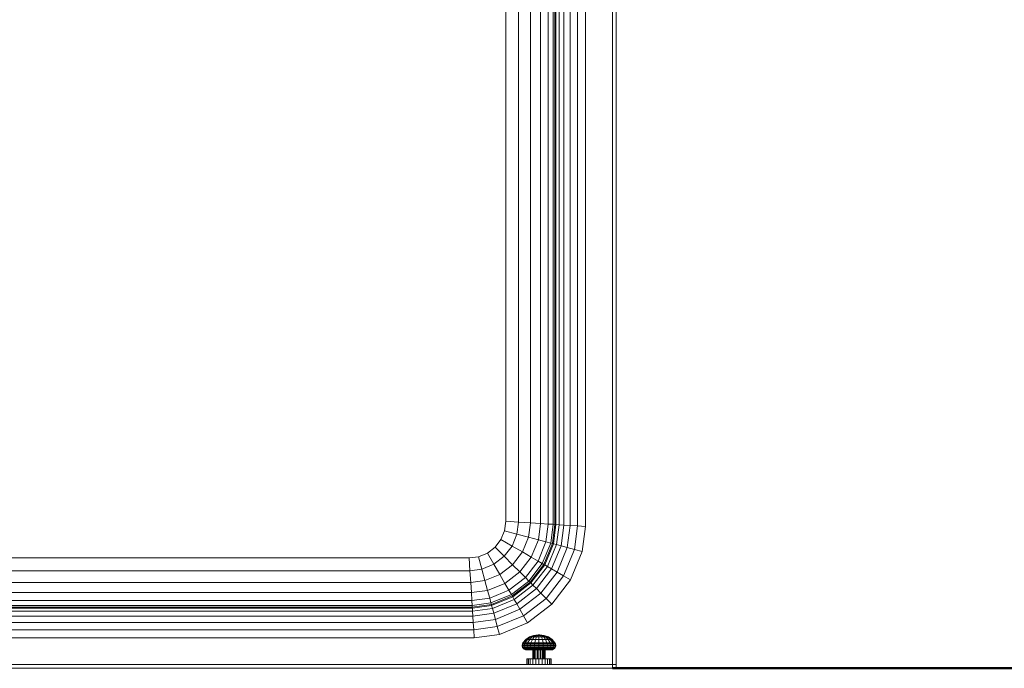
# Model space of a CAD drawing. Header units: millimetres. Extents: x -121 to 87583, y 4737 to 43333.
# Tile 63 of 86: x 47054 to 47857, y 41176 to 41705. Entities that reach past the tile are written whole.
import ezdxf

# ---------------------------------------------------------------- set-up
doc = ezdxf.new("R2010")
doc.units = ezdxf.units.MM
for name, color, linetype, lineweight in [('A-WALL-____-MCUT', 113, 'Continuous', 50), ('A-WALL-____-OTLN', 113, 'Continuous', 20), ('M-EQPM-____-OTLN', 50, 'Continuous', 20)]:
    doc.layers.add(name, color=color, linetype=linetype, lineweight=lineweight)

# ---------------------------------------------------------------- blocks, each defined once
blk = doc.blocks.new('Прямая форма - 83 new-608728-В_Этаж 01_Водопровод')
at = {"layer": 'M-EQPM-____-OTLN', "color": 9}
for p, q in [((310.16, -380), (310.16, 380)), ((310.16, 380), (310.16, 0)), ((320.52, -380.68), (320.52, 380.68)), ((330.16, -381.31), (330.16, 381.31)), ((338.45, -381.85), (338.45, 381.85)), ((344.8, 382.27), (344.8, -382.27)), ((348.8, 382.53), (348.8, -382.53)), ((350.16, -382.62), (350.16, 382.62)), ((351.01, 382.68), (351.01, -382.68)), ((353.51, 382.84), (353.51, -382.84)), ((357.48, 382.61), (357.48, -383.1)), ((362.66, 377.43), (362.66, -383.44)), ((368.69, 371.41), (368.69, -383.84)), ((375.16, 364.93), (375.16, -384.26)), ((397.16, -497), (397.16, 342.93)), ((400.16, 339.93), (400.16, -497)), ((310.16, -380), (310.16, 0)), ((309.14, -387.76), (310.16, -380)), ((309.14, -387.76), (310.16, -380)), ((320.52, -380.68), (310.16, -380)), ((319.23, -390.47), (320.52, -380.68)), ((330.16, -381.31), (320.52, -380.68)), ((328.63, -392.99), (330.16, -381.31)), ((338.45, -381.85), (330.16, -381.31)), ((336.7, -395.15), (338.45, -381.85)), ((344.8, -382.27), (338.45, -381.85)), ((344.8, -382.27), (342.89, -396.81)), ((348.8, -382.53), (344.8, -382.27)), ((348.8, -382.53), (346.78, -397.85)), ((348.11, -398.21), (350.16, -382.62)), ((350.16, -382.62), (348.8, -382.53)), ((348.94, -398.43), (351.01, -382.68)), ((351.01, -382.68), (350.16, -382.62)), ((353.51, -382.84), (351.01, -382.68)), ((353.51, -382.84), (351.37, -399.08)), ((353.51, -382.84), (357.48, -383.1)), ((357.48, -383.1), (355.24, -400.12)), ((357.48, -383.1), (362.66, -383.44)), ((362.66, -383.44), (360.29, -401.47)), ((362.66, -383.44), (368.69, -383.84)), ((368.69, -383.84), (366.16, -403.04)), ((368.69, -383.84), (375.16, -384.26)), ((375.16, -384.26), (372.47, -404.73)), ((306.14, -395), (309.14, -387.76)), ((306.14, -395), (309.14, -387.76)), ((319.23, -390.47), (309.14, -387.76)), ((315.19, -400.22), (319.23, -390.47)), ((328.63, -392.99), (319.23, -390.47)), ((323.61, -405.09), (328.63, -392.99)), ((336.7, -395.15), (328.63, -392.99)), ((295.16, -405.98), (301.38, -401.21)), ((295.16, -405.98), (301.38, -401.21)), ((301.38, -401.21), (306.14, -395)), ((301.38, -401.21), (306.14, -395)), ((308.76, -408.6), (301.38, -401.21)), ((315.19, -400.22), (306.14, -395)), ((308.76, -408.6), (315.19, -400.22)), ((323.61, -405.09), (315.19, -400.22)), ((336.7, -395.15), (330.85, -409.26)), ((342.89, -396.81), (336.4, -412.47)), ((342.89, -396.81), (336.7, -395.15)), ((346.78, -397.85), (339.89, -414.49)), ((341.08, -415.17), (348.11, -398.21)), ((341.83, -415.6), (348.94, -398.43)), ((346.78, -397.85), (342.89, -396.81)), ((344.01, -416.86), (351.37, -399.08)), ((348.11, -398.21), (346.78, -397.85)), ((355.24, -400.12), (347.48, -418.87)), ((348.94, -398.43), (348.11, -398.21)), ((351.37, -399.08), (348.94, -398.43)), ((351.37, -399.08), (355.24, -400.12)), ((360.29, -401.47), (352, -421.48)), ((355.24, -400.12), (360.29, -401.47)), ((360.29, -401.47), (366.16, -403.04)), ((280.16, -410), (287.93, -408.98)), ((280.16, -410), (287.93, -408.98)), ((287.93, -408.98), (295.16, -405.98)), ((287.93, -408.98), (295.16, -405.98)), ((290.63, -419.06), (287.93, -408.98)), ((300.38, -415.02), (295.16, -405.98)), ((300.38, -415.02), (308.76, -408.6)), ((315.64, -415.48), (308.76, -408.6)), ((315.64, -415.48), (323.61, -405.09)), ((330.85, -409.26), (321.55, -421.39)), ((330.85, -409.26), (323.61, -405.09)), ((336.4, -412.47), (330.85, -409.26)), ((366.16, -403.04), (357.27, -424.52)), ((372.47, -404.73), (362.92, -427.78)), ((366.16, -403.04), (372.47, -404.73)), ((-280.16, -410), (280.16, -410)), ((-280.16, -410), (280.16, -410)), ((280.84, -420.35), (280.16, -410)), ((290.63, -419.06), (300.38, -415.02)), ((305.25, -423.45), (300.38, -415.02)), ((315.64, -415.48), (305.25, -423.45)), ((321.55, -421.39), (315.64, -415.48)), ((336.4, -412.47), (326.08, -425.92)), ((339.89, -414.49), (328.93, -428.77)), ((329.9, -429.74), (341.08, -415.17)), ((330.51, -430.35), (341.83, -415.6)), ((332.29, -432.13), (344.01, -416.86)), ((339.89, -414.49), (336.4, -412.47)), ((341.08, -415.17), (339.89, -414.49)), ((341.83, -415.6), (341.08, -415.17)), ((344.01, -416.86), (341.83, -415.6)), ((347.48, -418.87), (344.01, -416.86)), ((280.84, -420.35), (-280.84, -420.35)), ((290.63, -419.06), (280.84, -420.35)), ((281.47, -430), (280.84, -420.35)), ((293.15, -428.46), (290.63, -419.06)), ((305.25, -423.45), (293.15, -428.46)), ((309.43, -430.69), (305.25, -423.45)), ((321.55, -421.39), (309.43, -430.69)), ((326.08, -425.92), (321.55, -421.39)), ((347.48, -418.87), (335.13, -434.96)), ((352, -421.48), (338.82, -438.66)), ((357.27, -424.52), (343.12, -442.96)), ((347.48, -418.87), (352, -421.48)), ((352, -421.48), (357.27, -424.52)), ((357.27, -424.52), (362.92, -427.78)), ((281.47, -430), (-281.47, -430)), ((293.15, -428.46), (281.47, -430)), ((282.02, -438.28), (281.47, -430)), ((295.31, -436.53), (293.15, -428.46)), ((309.43, -430.69), (295.31, -436.53)), ((312.63, -436.24), (309.43, -430.69)), ((326.08, -425.92), (312.63, -436.24)), ((328.93, -428.77), (314.65, -439.73)), ((315.34, -440.92), (329.9, -429.74)), ((315.76, -441.66), (330.51, -430.35)), ((317.02, -443.85), (332.29, -432.13)), ((328.93, -428.77), (326.08, -425.92)), ((329.9, -429.74), (328.93, -428.77)), ((330.51, -430.35), (329.9, -429.74)), ((332.29, -432.13), (330.51, -430.35)), ((335.13, -434.96), (332.29, -432.13)), ((362.92, -427.78), (347.73, -447.57)), ((282.02, -438.28), (-282.02, -438.28)), ((295.31, -436.53), (282.02, -438.28)), ((282.43, -444.64), (282.02, -438.28)), ((296.97, -442.73), (295.31, -436.53)), ((312.63, -436.24), (296.97, -442.73)), ((314.65, -439.73), (298.01, -446.62)), ((298.37, -447.95), (315.34, -440.92)), ((314.65, -439.73), (312.63, -436.24)), ((315.34, -440.92), (314.65, -439.73)), ((315.76, -441.66), (315.34, -440.92)), ((319.03, -447.32), (335.13, -434.96)), ((338.82, -438.66), (321.64, -451.84)), ((335.13, -434.96), (338.82, -438.66)), ((338.82, -438.66), (343.12, -442.96)), ((282.69, -448.64), (-282.69, -448.64)), ((282.43, -444.64), (-282.43, -444.64)), ((296.97, -442.73), (282.43, -444.64)), ((282.69, -448.64), (282.43, -444.64)), ((298.01, -446.62), (282.69, -448.64)), ((282.78, -450), (282.69, -448.64)), ((282.78, -450), (298.37, -447.95)), ((282.84, -450.85), (298.59, -448.78)), ((298.01, -446.62), (296.97, -442.73)), ((298.37, -447.95), (298.01, -446.62)), ((298.59, -448.78), (298.37, -447.95)), ((298.59, -448.78), (315.76, -441.66)), ((299.24, -451.21), (298.59, -448.78)), ((299.24, -451.21), (317.02, -443.85)), ((300.28, -455.08), (319.03, -447.32)), ((317.02, -443.85), (315.76, -441.66)), ((319.03, -447.32), (317.02, -443.85)), ((321.64, -451.84), (319.03, -447.32)), ((343.12, -442.96), (324.68, -457.11)), ((347.73, -447.57), (327.94, -462.76)), ((343.12, -442.96), (347.73, -447.57)), ((-283.26, -457.32), (283.26, -457.32)), ((-283, -453.35), (283, -453.35)), ((-282.84, -450.85), (282.84, -450.85)), ((-282.78, -450), (282.78, -450)), ((282.84, -450.85), (282.78, -450)), ((283, -453.35), (282.84, -450.85)), ((283, -453.35), (299.24, -451.21)), ((283.26, -457.32), (283, -453.35)), ((283.26, -457.32), (300.28, -455.08)), ((283.6, -462.5), (283.26, -457.32)), ((300.28, -455.08), (299.24, -451.21)), ((301.63, -460.13), (300.28, -455.08)), ((321.64, -451.84), (301.63, -460.13)), ((324.68, -457.11), (303.21, -466)), ((321.64, -451.84), (324.68, -457.11)), ((324.68, -457.11), (327.94, -462.76)), ((-283.6, -462.5), (283.6, -462.5)), ((283.6, -462.5), (301.63, -460.13)), ((284, -468.53), (283.6, -462.5)), ((301.63, -460.13), (303.21, -466)), ((327.94, -462.76), (304.9, -472.3)), ((284, -468.53), (-284, -468.53)), ((303.21, -466), (284, -468.53)), ((284, -468.53), (284.42, -475)), ((304.9, -472.3), (284.42, -475)), ((303.21, -466), (304.9, -472.3)), ((329.45, -474.4), (332.81, -473.13)), ((329.71, -474.4), (332.96, -473.13)), ((329.71, -474.4), (332.96, -473.13)), ((330.48, -474.4), (333.4, -473.13)), ((334.09, -473.13), (331.71, -474.4)), ((332.81, -473.13), (336.38, -472.7)), ((332.96, -473.13), (332.81, -473.13)), ((332.81, -473.13), (332.96, -473.13)), ((332.96, -473.13), (336.4, -472.7)), ((332.96, -473.13), (336.4, -472.7)), ((334.99, -473.13), (333.31, -474.4)), ((333.31, -474.4), (334.99, -473.13)), ((333.4, -473.13), (336.48, -472.7)), ((333.4, -473.13), (336.48, -472.7)), ((334.09, -473.13), (333.4, -473.13)), ((333.4, -473.13), (334.09, -473.13)), ((336.61, -472.7), (334.09, -473.13)), ((334.09, -473.13), (336.61, -472.7)), ((334.09, -473.13), (334.99, -473.13)), ((334.99, -473.13), (334.09, -473.13)), ((336.77, -472.7), (334.99, -473.13)), ((334.99, -473.13), (336.77, -472.7)), ((334.99, -473.13), (336.04, -473.13)), ((336.04, -473.13), (334.99, -473.13)), ((336.04, -473.13), (335.17, -474.4)), ((336.96, -472.7), (336.04, -473.13)), ((336.04, -473.13), (336.96, -472.7)), ((336.04, -473.13), (337.16, -473.13)), ((336.4, -472.7), (336.38, -472.7)), ((336.38, -472.7), (336.4, -472.7)), ((336.48, -472.7), (336.4, -472.7)), ((336.4, -472.7), (336.48, -472.7)), ((336.61, -472.7), (336.48, -472.7)), ((336.48, -472.7), (336.61, -472.7)), ((336.77, -472.7), (336.61, -472.7)), ((336.61, -472.7), (336.77, -472.7)), ((336.96, -472.7), (336.77, -472.7)), ((336.96, -472.7), (336.77, -472.7)), ((337.16, -472.7), (336.96, -472.7)), ((337.16, -472.7), (336.96, -472.7)), ((337.16, -473.13), (337.16, -472.7)), ((337.37, -472.7), (337.16, -472.7)), ((337.37, -472.7), (337.16, -472.7)), ((337.16, -473.13), (337.16, -472.7)), ((337.16, -474.4), (337.16, -473.13)), ((337.16, -473.13), (338.29, -473.13)), ((338.29, -473.13), (337.37, -472.7)), ((337.37, -472.7), (337.55, -472.7)), ((337.55, -472.7), (337.37, -472.7)), ((338.29, -473.13), (337.37, -472.7)), ((337.55, -472.7), (337.72, -472.7)), ((337.72, -472.7), (337.55, -472.7)), ((339.34, -473.13), (337.55, -472.7)), ((339.34, -473.13), (337.55, -472.7)), ((337.72, -472.7), (337.84, -472.7)), ((337.84, -472.7), (337.72, -472.7)), ((340.24, -473.13), (337.72, -472.7)), ((340.24, -473.13), (337.72, -472.7)), ((337.84, -472.7), (337.92, -472.7)), ((337.92, -472.7), (337.84, -472.7)), ((340.93, -473.13), (337.84, -472.7)), ((340.93, -473.13), (337.84, -472.7)), ((337.92, -472.7), (337.95, -472.7)), ((337.95, -472.7), (337.92, -472.7)), ((341.36, -473.13), (337.92, -472.7)), ((341.36, -473.13), (337.92, -472.7)), ((341.51, -473.13), (337.95, -472.7)), ((339.16, -474.4), (338.29, -473.13)), ((338.29, -473.13), (339.34, -473.13)), ((339.34, -473.13), (338.29, -473.13)), ((339.34, -473.13), (340.24, -473.13)), ((340.24, -473.13), (339.34, -473.13)), ((341.02, -474.4), (339.34, -473.13)), ((341.02, -474.4), (339.34, -473.13)), ((340.24, -473.13), (340.93, -473.13)), ((340.93, -473.13), (340.24, -473.13)), ((342.61, -474.4), (340.24, -473.13)), ((343.84, -474.4), (340.93, -473.13)), ((341.36, -473.13), (341.51, -473.13)), ((341.51, -473.13), (341.36, -473.13)), ((344.61, -474.4), (341.36, -473.13)), ((344.61, -474.4), (341.36, -473.13)), ((344.87, -474.4), (341.51, -473.13)), ((284.42, -475), (-284.42, -475)), ((323.42, -481), (323.62, -480.01)), ((323.89, -481), (323.42, -481)), ((323.42, -481), (323.89, -481)), ((323.49, -482.02), (323.42, -481)), ((323.62, -480.01), (324.09, -479.1)), ((323.89, -481), (324.09, -480.01)), ((323.89, -481), (325.26, -481)), ((323.96, -482.02), (323.89, -481)), ((324.09, -479.1), (326.49, -476.43)), ((324.54, -479.1), (324.09, -479.1)), ((324.09, -479.1), (324.54, -479.1)), ((324.09, -480.01), (324.54, -479.1)), ((324.09, -480.01), (324.54, -479.1)), ((325.44, -480.01), (324.09, -480.01)), ((324.09, -480.01), (325.44, -480.01)), ((324.54, -479.1), (326.85, -476.43)), ((324.54, -479.1), (325.84, -479.1)), ((325.26, -481), (325.44, -480.01)), ((325.26, -481), (327.45, -481)), ((325.32, -482.02), (325.26, -481)), ((325.44, -480.01), (325.84, -479.1)), ((325.44, -480.01), (327.59, -480.01)), ((325.84, -479.1), (327.92, -476.43)), ((325.84, -479.1), (327.92, -479.1)), ((326.49, -476.43), (329.45, -474.4)), ((326.85, -476.43), (326.49, -476.43)), ((326.49, -476.43), (326.85, -476.43)), ((326.85, -476.43), (329.71, -474.4)), ((326.85, -476.43), (327.92, -476.43)), ((327.59, -480.01), (327.45, -481)), ((327.45, -481), (330.29, -481)), ((327.45, -481), (327.5, -482.02)), ((327.92, -479.1), (327.59, -480.01)), ((327.59, -480.01), (330.39, -480.01)), ((327.92, -476.43), (330.48, -474.4)), ((327.92, -476.43), (329.61, -476.43)), ((329.61, -476.43), (327.92, -479.1)), ((327.92, -479.1), (330.63, -479.1)), ((331.71, -474.4), (329.61, -476.43)), ((329.61, -476.43), (331.83, -476.43)), ((329.71, -474.4), (330.48, -474.4)), ((330.39, -480.01), (330.29, -481)), ((330.29, -481), (333.61, -481)), ((330.29, -481), (330.33, -482.02)), ((330.63, -479.1), (330.39, -480.01)), ((330.39, -480.01), (333.66, -480.01)), ((330.48, -474.4), (331.71, -474.4)), ((331.83, -476.43), (330.63, -479.1)), ((330.63, -479.1), (333.78, -479.1)), ((331.71, -474.4), (333.31, -474.4)), ((333.31, -474.4), (331.83, -476.43)), ((331.83, -476.43), (334.4, -476.43)), ((333.31, -474.4), (335.17, -474.4)), ((333.66, -480.01), (333.61, -481)), ((333.61, -481), (337.16, -481)), ((333.61, -481), (333.62, -482.02)), ((333.78, -479.1), (333.66, -480.01)), ((333.66, -480.01), (337.16, -480.01)), ((334.4, -476.43), (333.78, -479.1)), ((333.78, -479.1), (337.16, -479.1)), ((335.17, -474.4), (334.4, -476.43)), ((334.4, -476.43), (337.16, -476.43)), ((335.17, -474.4), (337.16, -474.4)), ((337.16, -476.43), (337.16, -474.4)), ((337.16, -474.4), (339.16, -474.4)), ((337.16, -479.1), (337.16, -476.43)), ((337.16, -476.43), (339.93, -476.43)), ((337.16, -480.01), (337.16, -479.1)), ((337.16, -479.1), (340.55, -479.1)), ((337.16, -481), (337.16, -480.01)), ((337.16, -480.01), (340.67, -480.01)), ((337.16, -482.02), (337.16, -481)), ((337.16, -481), (340.72, -481)), ((339.93, -476.43), (339.16, -474.4)), ((339.16, -474.4), (341.02, -474.4)), ((340.55, -479.1), (339.93, -476.43)), ((339.93, -476.43), (342.5, -476.43)), ((340.67, -480.01), (340.55, -479.1)), ((340.55, -479.1), (343.7, -479.1)), ((340.72, -481), (340.67, -480.01)), ((340.67, -480.01), (343.93, -480.01)), ((340.7, -482.02), (340.72, -481)), ((340.72, -481), (344.03, -481)), ((341.02, -474.4), (342.61, -474.4)), ((342.5, -476.43), (341.02, -474.4)), ((342.5, -476.43), (344.71, -476.43)), ((343.7, -479.1), (342.5, -476.43)), ((342.61, -474.4), (343.84, -474.4)), ((344.71, -476.43), (342.61, -474.4)), ((343.7, -479.1), (346.41, -479.1)), ((343.93, -480.01), (343.7, -479.1)), ((343.84, -474.4), (344.61, -474.4)), ((346.41, -476.43), (343.84, -474.4)), ((343.93, -480.01), (346.74, -480.01)), ((344.03, -481), (343.93, -480.01)), ((344, -482.02), (344.03, -481)), ((344.03, -481), (346.88, -481)), ((347.47, -476.43), (344.61, -474.4)), ((344.71, -476.43), (346.41, -476.43)), ((346.41, -479.1), (344.71, -476.43)), ((347.84, -476.43), (344.87, -474.4)), ((346.41, -476.43), (347.47, -476.43)), ((348.48, -479.1), (346.41, -476.43)), ((346.41, -479.1), (348.48, -479.1)), ((346.74, -480.01), (346.41, -479.1)), ((346.74, -480.01), (348.89, -480.01)), ((346.88, -481), (346.74, -480.01)), ((346.83, -482.02), (346.88, -481)), ((346.88, -481), (349.06, -481)), ((347.47, -476.43), (347.84, -476.43)), ((347.84, -476.43), (347.47, -476.43)), ((349.79, -479.1), (347.47, -476.43)), ((350.23, -479.1), (347.84, -476.43)), ((348.48, -479.1), (349.79, -479.1)), ((348.89, -480.01), (348.48, -479.1)), ((348.89, -480.01), (350.24, -480.01)), ((350.24, -480.01), (348.89, -480.01)), ((349.06, -481), (348.89, -480.01)), ((349, -482.02), (349.06, -481)), ((349.06, -481), (350.44, -481)), ((349.79, -479.1), (350.23, -479.1)), ((350.23, -479.1), (349.79, -479.1)), ((350.24, -480.01), (349.79, -479.1)), ((350.24, -480.01), (349.79, -479.1)), ((350.7, -480.01), (350.23, -479.1)), ((350.44, -481), (350.24, -480.01)), ((350.37, -482.02), (350.44, -481)), ((350.44, -481), (350.9, -481)), ((350.9, -481), (350.44, -481)), ((350.9, -481), (350.7, -480.01)), ((350.83, -482.02), (350.9, -481)), ((323.96, -482.02), (323.49, -482.02)), ((323.49, -482.02), (323.96, -482.02)), ((323.84, -482.98), (323.49, -482.02)), ((324.29, -482.98), (323.84, -482.98)), ((323.84, -482.98), (324.29, -482.98)), ((324.43, -483.81), (323.84, -482.98)), ((323.96, -482.02), (325.32, -482.02)), ((324.29, -482.98), (323.96, -482.02)), ((324.29, -482.98), (323.96, -482.02)), ((325.62, -482.98), (324.29, -482.98)), ((324.29, -482.98), (325.62, -482.98)), ((324.86, -483.81), (324.29, -482.98)), ((324.86, -483.81), (324.29, -482.98)), ((324.86, -483.81), (324.43, -483.81)), ((324.43, -483.81), (324.86, -483.81)), ((325.22, -484.46), (324.43, -483.81)), ((326.13, -483.81), (324.86, -483.81)), ((324.86, -483.81), (326.13, -483.81)), ((325.62, -484.46), (324.86, -483.81)), ((325.62, -484.46), (324.86, -483.81)), ((325.62, -484.46), (325.22, -484.46)), ((325.22, -484.46), (325.62, -484.46)), ((326.15, -484.86), (325.22, -484.46)), ((325.32, -482.02), (327.5, -482.02)), ((325.62, -482.98), (325.32, -482.02)), ((325.62, -482.98), (327.74, -482.98)), ((326.13, -483.81), (325.62, -482.98)), ((326.82, -484.46), (325.62, -484.46)), ((325.62, -484.46), (326.82, -484.46)), ((326.53, -484.86), (325.62, -484.46)), ((326.53, -484.86), (325.62, -484.46)), ((326.13, -483.81), (328.16, -483.81)), ((326.82, -484.46), (326.13, -483.81)), ((326.82, -484.46), (326.13, -483.81)), ((326.53, -484.86), (326.15, -484.86)), ((326.15, -484.86), (326.53, -484.86)), ((327.16, -485), (326.15, -484.86)), ((327.63, -484.86), (326.53, -484.86)), ((326.53, -484.86), (327.63, -484.86)), ((327.5, -485), (326.53, -484.86)), ((327.5, -485), (326.53, -484.86)), ((328.72, -484.46), (326.82, -484.46)), ((326.82, -484.46), (328.72, -484.46)), ((327.63, -484.86), (326.82, -484.46)), ((327.63, -484.86), (326.82, -484.46)), ((327.5, -485), (327.16, -485)), ((327.16, -485), (327.5, -485)), ((327.5, -482.02), (330.33, -482.02)), ((327.5, -482.02), (327.74, -482.98)), ((328.5, -485), (327.5, -485)), ((327.5, -485), (328.5, -485)), ((329.38, -484.86), (327.63, -484.86)), ((327.63, -484.86), (329.38, -484.86)), ((328.5, -485), (327.63, -484.86)), ((328.5, -485), (327.63, -484.86)), ((327.74, -482.98), (330.5, -482.98)), ((327.74, -482.98), (328.16, -483.81)), ((328.16, -483.81), (330.79, -483.81)), ((328.16, -483.81), (328.72, -484.46)), ((330.09, -485), (328.5, -485)), ((328.5, -485), (330.09, -485)), ((328.72, -484.46), (331.19, -484.46)), ((328.72, -484.46), (329.38, -484.86)), ((329.38, -484.86), (328.72, -484.46)), ((329.38, -484.86), (331.66, -484.86)), ((331.66, -484.86), (329.38, -484.86)), ((329.38, -484.86), (330.09, -485)), ((330.09, -485), (329.38, -484.86)), ((330.09, -485), (332.16, -485)), ((332.16, -485), (330.09, -485)), ((330.33, -482.02), (333.62, -482.02)), ((330.33, -482.02), (330.5, -482.98)), ((330.5, -482.98), (333.71, -482.98)), ((330.5, -482.98), (330.79, -483.81)), ((330.79, -483.81), (333.87, -483.81)), ((330.79, -483.81), (331.19, -484.46)), ((331.19, -484.46), (334.07, -484.46)), ((331.19, -484.46), (331.66, -484.86)), ((331.66, -484.86), (331.19, -484.46)), ((331.66, -484.86), (334.31, -484.86)), ((331.66, -484.86), (332.16, -485)), ((334.31, -484.86), (331.66, -484.86)), ((332.16, -485), (331.66, -484.86)), ((332.16, -485), (334.57, -485)), ((332.31, -485), (332.16, -485)), ((332.31, -485), (332.16, -485)), ((332.16, -485), (332.31, -485)), ((332.16, -492.2), (332.16, -485)), ((332.33, -485), (332.83, -485)), ((332.33, -492.2), (332.33, -485)), ((332.83, -485), (333.63, -485)), ((332.83, -492.2), (332.83, -485)), ((333.62, -482.02), (337.16, -482.02)), ((333.62, -482.02), (333.71, -482.98)), ((333.63, -485), (334.66, -485)), ((333.63, -485), (333.63, -492.2)), ((333.71, -482.98), (337.16, -482.98)), ((333.71, -482.98), (333.87, -483.81)), ((333.87, -483.81), (337.16, -483.81)), ((333.87, -483.81), (334.07, -484.46)), ((334.07, -484.46), (337.16, -484.46)), ((334.07, -484.46), (334.31, -484.86)), ((334.31, -484.86), (334.07, -484.46)), ((334.31, -484.86), (337.16, -484.86)), ((334.31, -484.86), (334.57, -485)), ((337.16, -484.86), (334.31, -484.86)), ((334.57, -485), (334.31, -484.86)), ((334.57, -485), (337.16, -485)), ((334.66, -485), (335.87, -485)), ((334.66, -485), (334.66, -492.2)), ((335.87, -485), (337.16, -485)), ((335.87, -485), (335.87, -492.2)), ((337.16, -482.98), (337.16, -482.02)), ((337.16, -482.02), (340.7, -482.02)), ((337.16, -483.81), (337.16, -482.98)), ((337.16, -482.98), (340.61, -482.98)), ((337.16, -484.46), (337.16, -483.81)), ((337.16, -483.81), (340.46, -483.81)), ((337.16, -484.86), (337.16, -484.46)), ((337.16, -484.46), (340.25, -484.46)), ((337.16, -484.86), (337.16, -484.46)), ((337.16, -485), (337.16, -484.86)), ((337.16, -484.86), (340.01, -484.86)), ((340.01, -484.86), (337.16, -484.86)), ((337.16, -485), (337.16, -484.86)), ((337.16, -485), (339.75, -485)), ((337.16, -492.2), (337.16, -485)), ((337.16, -485), (338.46, -485)), ((338.46, -492.2), (338.46, -485)), ((338.46, -485), (339.66, -485)), ((339.66, -485), (340.7, -485)), ((339.66, -492.2), (339.66, -485)), ((339.75, -485), (340.01, -484.86)), ((339.75, -485), (340.01, -484.86)), ((339.75, -485), (342.16, -485)), ((340.01, -484.86), (340.25, -484.46)), ((340.01, -484.86), (340.25, -484.46)), ((340.01, -484.86), (342.67, -484.86)), ((342.67, -484.86), (340.01, -484.86)), ((340.25, -484.46), (340.46, -483.81)), ((340.25, -484.46), (343.14, -484.46)), ((340.46, -483.81), (340.61, -482.98)), ((340.46, -483.81), (343.53, -483.81)), ((340.61, -482.98), (340.7, -482.02)), ((340.61, -482.98), (343.83, -482.98)), ((340.7, -482.02), (344, -482.02)), ((340.7, -485), (341.49, -485)), ((340.7, -492.2), (340.7, -485)), ((341.49, -485), (341.99, -485)), ((341.49, -492.2), (341.49, -485)), ((341.99, -485), (342.16, -485)), ((342.16, -485), (341.99, -485)), ((341.99, -492.2), (341.99, -485)), ((342.16, -485), (342.67, -484.86)), ((342.16, -485), (342.67, -484.86)), ((342.16, -485), (344.23, -485)), ((344.23, -485), (342.16, -485)), ((342.16, -492.2), (342.16, -485)), ((342.67, -484.86), (343.14, -484.46)), ((342.67, -484.86), (343.14, -484.46)), ((342.67, -484.86), (344.95, -484.86)), ((344.95, -484.86), (342.67, -484.86)), ((343.14, -484.46), (343.53, -483.81)), ((343.14, -484.46), (345.61, -484.46)), ((343.53, -483.81), (343.83, -482.98)), ((343.53, -483.81), (346.17, -483.81)), ((343.83, -482.98), (344, -482.02)), ((343.83, -482.98), (346.59, -482.98)), ((344, -482.02), (346.83, -482.02)), ((344.23, -485), (344.95, -484.86)), ((344.23, -485), (344.95, -484.86)), ((344.23, -485), (345.82, -485)), ((345.82, -485), (344.23, -485)), ((344.95, -484.86), (345.61, -484.46)), ((344.95, -484.86), (345.61, -484.46)), ((344.95, -484.86), (346.7, -484.86)), ((346.7, -484.86), (344.95, -484.86)), ((345.61, -484.46), (346.17, -483.81)), ((345.61, -484.46), (347.51, -484.46)), ((347.51, -484.46), (345.61, -484.46)), ((345.82, -485), (346.7, -484.86)), ((345.82, -485), (346.7, -484.86)), ((345.82, -485), (346.82, -485)), ((346.82, -485), (345.82, -485)), ((346.17, -483.81), (346.59, -482.98)), ((346.17, -483.81), (348.19, -483.81)), ((346.59, -482.98), (346.83, -482.02)), ((346.59, -482.98), (348.7, -482.98)), ((346.7, -484.86), (347.51, -484.46)), ((346.7, -484.86), (347.51, -484.46)), ((346.7, -484.86), (347.8, -484.86)), ((347.8, -484.86), (346.7, -484.86)), ((346.82, -485), (347.8, -484.86)), ((346.82, -485), (347.8, -484.86)), ((346.82, -485), (347.16, -485)), ((347.16, -485), (346.82, -485)), ((346.83, -482.02), (349, -482.02)), ((347.16, -485), (348.17, -484.86)), ((347.51, -484.46), (348.19, -483.81)), ((347.51, -484.46), (348.19, -483.81)), ((347.51, -484.46), (348.7, -484.46)), ((348.7, -484.46), (347.51, -484.46)), ((347.8, -484.86), (348.7, -484.46)), ((347.8, -484.86), (348.7, -484.46)), ((347.8, -484.86), (348.17, -484.86)), ((348.17, -484.86), (347.8, -484.86)), ((348.17, -484.86), (349.11, -484.46)), ((348.19, -483.81), (348.7, -482.98)), ((348.19, -483.81), (349.47, -483.81)), ((349.47, -483.81), (348.19, -483.81)), ((348.7, -482.98), (349, -482.02)), ((348.7, -482.98), (350.03, -482.98)), ((350.03, -482.98), (348.7, -482.98)), ((348.7, -484.46), (349.47, -483.81)), ((348.7, -484.46), (349.47, -483.81)), ((348.7, -484.46), (349.11, -484.46)), ((349.11, -484.46), (348.7, -484.46)), ((349, -482.02), (350.37, -482.02)), ((349.11, -484.46), (349.9, -483.81)), ((349.47, -483.81), (350.03, -482.98)), ((349.47, -483.81), (350.03, -482.98)), ((349.47, -483.81), (349.9, -483.81)), ((349.9, -483.81), (349.47, -483.81)), ((349.9, -483.81), (350.49, -482.98)), ((350.03, -482.98), (350.37, -482.02)), ((350.03, -482.98), (350.37, -482.02)), ((350.03, -482.98), (350.49, -482.98)), ((350.49, -482.98), (350.03, -482.98)), ((350.37, -482.02), (350.83, -482.02)), ((350.83, -482.02), (350.37, -482.02)), ((350.49, -482.98), (350.83, -482.02)), ((-397.16, -497), (397.16, -497)), ((327.16, -492.2), (327.5, -492.2)), ((327.16, -492.2), (327.16, -497)), ((327.5, -492.2), (328.5, -492.2)), ((327.5, -492.2), (327.5, -497)), ((328.5, -492.2), (330.09, -492.2)), ((328.5, -492.2), (328.5, -497)), ((330.09, -492.2), (332.16, -492.2)), ((330.09, -492.2), (330.09, -497)), ((332.16, -492.2), (334.57, -492.2)), ((332.16, -492.2), (332.16, -497)), ((334.57, -492.2), (337.16, -492.2)), ((334.57, -492.2), (334.57, -497)), ((337.16, -497), (337.16, -492.2)), ((337.16, -492.2), (339.75, -492.2)), ((339.75, -497), (339.75, -492.2)), ((339.75, -492.2), (342.16, -492.2)), ((342.16, -492.2), (344.23, -492.2)), ((342.16, -492.2), (342.16, -497)), ((344.23, -492.2), (345.82, -492.2)), ((344.23, -492.2), (344.23, -497)), ((345.82, -492.2), (346.82, -492.2)), ((345.82, -492.2), (345.82, -497)), ((346.82, -492.2), (347.16, -492.2)), ((346.82, -492.2), (346.82, -497)), ((347.16, -492.2), (347.16, -497)), ((400.16, -497), (397.16, -497)), ((397.16, -497), (397.16, -500)), ((400.16, -497), (400.16, -500)), ((397.16, -500), (-397.16, -500))]:
    blk.add_line(p, q, dxfattribs=at)
blk = doc.blocks.new('Прямая форма - FU - 054-608729-В_Этаж 01_Водопровод')
blk.add_blockref('Прямая форма - 83 new-608728-В_Этаж 01_Водопровод', (0, 0))
blk = doc.blocks.new('Прямая форма - 83 new-608798-В_Этаж 01_Водопровод')
at = {"layer": 'A-WALL-____-MCUT', "color": 253}
blk.add_line((1175.83, 0), (2699.07, 0), dxfattribs=at)
blk = doc.blocks.new('Прямая форма - SW - 005-608799-В_Этаж 01_Водопровод')
blk.add_blockref('Прямая форма - 83 new-608798-В_Этаж 01_Водопровод', (0, 0))
blk = doc.blocks.new('83 new_ifc_RVT-1-В_Этаж 01_Водопровод')
at = {"layer": 'A-WALL-____-OTLN', "color": 9, "lineweight": 20, "rotation": 180}
blk.add_blockref('Прямая форма - SW - 005-608799-В_Этаж 01_Водопровод', (30210.28, 41175.83), dxfattribs=at)
at = {"layer": 'M-EQPM-____-OTLN', "color": 9, "lineweight": 20}
blk.add_blockref('Прямая форма - FU - 054-608729-В_Этаж 01_Водопровод', (27114.05, 41675.83), dxfattribs=at)

msp = doc.modelspace()

# ---------------------------------------------------------------- block references
at = {"lineweight": 9}
msp.add_blockref('83 new_ifc_RVT-1-В_Этаж 01_Водопровод', (20026.13, 0), dxfattribs=at)

doc.saveas('drawing.dxf')
